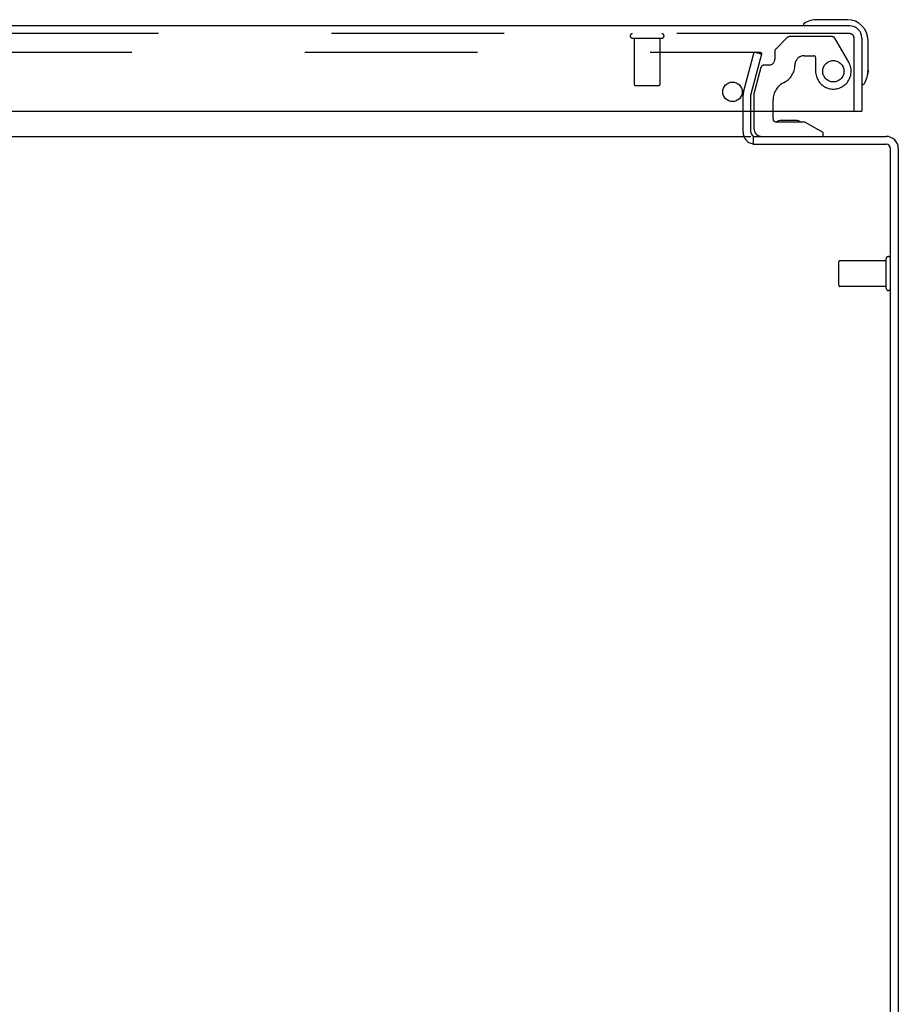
# Model space of a CAD drawing. Header units: inches. Extents: x 0 to 304, y 0 to 196.
# Tile 11 of 98: x 137.46 to 145.95, y 30.43 to 39.94. Entities that reach past the tile are written whole.
import ezdxf

# ---------------------------------------------------------------- set-up
doc = ezdxf.new("R2010")
doc.units = ezdxf.units.IN
doc.header["$LTSCALE"] = 16.696429
doc.header["$MEASUREMENT"] = 0
doc.linetypes.add('HIDDEN', pattern=[0.2, 0.1, -0.1])
doc.layers.get('0').update_dxf_attribs({"linetype": 'CONTINUOUS'})
doc.layers.add('DEFAULT_2', color=8, linetype='HIDDEN')
doc.layers.add('EXD_DOOR_ASSEMBLY', color=7, linetype='CONTINUOUS')

msp = doc.modelspace()

# ---------------------------------------------------------------- linework, layer by layer
at = {"color": 3, "linetype": 'Continuous'}
for p, q in [((144.5275, 38.855), (144.5275, 39.056)), ((133.6275, 38.813), (144.5275, 38.813)), ((144.5505, 38.738), (145.8325, 38.738)), ((144.5545, 38.813), (145.8355, 38.813)), ((145.8775, 20.813), (145.8775, 38.693)), ((145.9525, 38.696), (145.9525, 20.876))]:
    msp.add_line(p, q, dxfattribs=at)
at = {"color": 7, "linetype": 'Continuous'}
msp.add_line((144.5545, 38.738), (144.5545, 38.813), dxfattribs=at)
at = {"color": 3, "linetype": 'Continuous'}
for centre, radius, start, end in [((144.5695, 38.855), 0.042, 180, 270), ((145.8325, 38.693), 0.045, 0, 90), ((145.8355, 38.696), 0.117, 0, 90)]:
    msp.add_arc(centre, radius, start, end, dxfattribs=at)
at = {"color": 7, "linetype": 'Continuous'}
msp.add_arc((145.8355, 38.696), 0.042, 0, 90, dxfattribs=at)
at = {"layer": 'DEFAULT_2', "color": 8, "linetype": 'HIDDEN'}
for p, q in [((133.538, 39.6257), (144.617, 39.6257)), ((144.4559, 39.2396), (144.5594, 39.6257)), ((144.6318, 39.6063), (144.5283, 39.2201)), ((144.6318, 39.6063), (144.5594, 39.6257)), ((144.4525, 38.855), (144.4525, 39.2137)), ((144.5275, 39.056), (144.5275, 39.2137)), ((145.3775, 37.374), (145.3775, 37.602)), ((145.8345, 37.612), (145.3875, 37.612)), ((145.8345, 37.346), (145.8345, 37.63)), ((145.8345, 37.364), (145.3875, 37.364))]:
    msp.add_line(p, q, dxfattribs=at)
for points in [[(144.617, 39.6257), (144.6185, 39.6256), (144.62, 39.6254), (144.6215, 39.625), (144.6229, 39.6245), (144.6243, 39.6238), (144.6256, 39.6231), (144.6268, 39.6221), (144.6279, 39.6211), (144.6289, 39.62), (144.6298, 39.6188), (144.6305, 39.6175), (144.6311, 39.6161), (144.6315, 39.6147), (144.6318, 39.6133), (144.632, 39.6118), (144.632, 39.6112)], [(144.632, 39.6112), (144.632, 39.6103), (144.6318, 39.6089), (144.6315, 39.6074)]]:
    msp.add_lwpolyline(points, dxfattribs=at)
for centre, radius, start, end in [((144.5525, 39.2137), 0.1, 165, 180), ((144.5525, 39.2137), 0.025, 165, 180), ((144.5695, 38.855), 0.117, 180, 258.17863), ((145.3875, 37.602), 0.01, 90, 180), ((145.856, 37.63), 0.0215, 360, 180), ((145.3875, 37.374), 0.01, 180, 270), ((145.856, 37.346), 0.0215, 180, 0)]:
    msp.add_arc(centre, radius, start, end, dxfattribs=at)
at = {"layer": 'EXD_DOOR_ASSEMBLY', "color": 3, "linetype": 'Continuous'}
for p, q in [((145.483, 39.881), (133.267, 39.881)), ((145.6, 39.764), (145.6, 39.056)), ((133.165, 39.056), (145.585, 39.056))]:
    msp.add_line(p, q, dxfattribs=at)
at = {"layer": 'EXD_DOOR_ASSEMBLY', "color": 7, "linetype": 'Continuous'}
for p, q in [((145.46, 39.941), (145.1706, 39.941)), ((145.66, 39.4517), (145.66, 39.741)), ((145.66, 39.4517), (145.6571, 39.4138)), ((144.557, 39.056), (144.557, 38.892)), ((144.742, 38.982), (144.742, 39.056)), ((145.585, 39.056), (145.6, 39.056)), ((145.05, 38.951), (144.773, 38.951)), ((144.8901, 38.9675), (144.8215, 38.9675)), ((144.8915, 38.9675), (144.8901, 38.9675)), ((144.9615, 38.9675), (144.8915, 38.9675)), ((145.226, 38.852), (145.05, 38.951)), ((145.226, 38.813), (145.226, 38.852))]:
    msp.add_line(p, q, dxfattribs=at)
at = {"layer": 'EXD_DOOR_ASSEMBLY', "color": 8, "linetype": 'HIDDEN'}
for p, q in [((145.483, 39.806), (133.267, 39.806)), ((145.3134, 39.777), (144.9011, 39.777)), ((143.383, 39.763), (143.667, 39.763)), ((143.401, 39.763), (143.401, 39.316)), ((143.649, 39.763), (143.649, 39.316)), ((144.8799, 39.7682), (144.7648, 39.6532)), ((145.4739, 39.529), (145.3394, 39.762)), ((145.525, 39.056), (145.525, 39.764)), ((144.759, 39.639), (144.759, 39.561)), ((145.043, 39.592), (145.137, 39.592)), ((144.7, 39.502), (144.6555, 39.502)), ((145.153, 39.576), (145.153, 39.443)), ((144.6256, 39.4791), (144.557, 39.223)), ((143.411, 39.306), (143.639, 39.306)), ((144.557, 39.223), (144.557, 39.056)), ((144.742, 39.056), (144.742, 39.1661))]:
    msp.add_line(p, q, dxfattribs=at)
msp.add_circle((145.325, 39.443), 0.103, dxfattribs=at)
at = {"layer": 'EXD_DOOR_ASSEMBLY', "color": 3, "linetype": 'Continuous'}
msp.add_circle((144.35, 39.244), 0.094, dxfattribs=at)
at = {"layer": 'EXD_DOOR_ASSEMBLY', "color": 7, "linetype": 'Continuous'}
for centre, radius, start, end in [((145.05, 39.8927), 0.015, 120.88989, 173.62041), ((145.05, 39.896), 0.015, 186.37959, 270), ((145.1706, 39.691), 0.25, 90, 120.88989), ((145.46, 39.741), 0.2, 0, 90), ((145.41, 39.4517), 0.25, 329.11011, 360), ((145.615, 39.331), 0.015, 180, 263.62041), ((145.6117, 39.331), 0.015, 276.37959, 329.11011), ((144.773, 38.982), 0.031, 180, 270), ((144.8215, 38.8775), 0.09, 90, 124.92318), ((144.9615, 38.8775), 0.09, 54.81225, 90), ((144.636, 38.892), 0.079, 180, 270)]:
    msp.add_arc(centre, radius, start, end, dxfattribs=at)
at = {"layer": 'EXD_DOOR_ASSEMBLY', "color": 3, "linetype": 'Continuous'}
msp.add_arc((145.483, 39.764), 0.117, 0, 90, dxfattribs=at)
at = {"layer": 'EXD_DOOR_ASSEMBLY', "color": 8, "linetype": 'HIDDEN'}
for centre, radius, start, end in [((143.383, 39.7845), 0.0215, 90, 270), ((143.667, 39.7845), 0.0215, 270, 90), ((144.9011, 39.747), 0.03, 90, 135), ((145.3134, 39.747), 0.03, 30, 90), ((145.483, 39.764), 0.042, 0, 90), ((144.779, 39.639), 0.02, 135, 180), ((145.043, 39.502), 0.09, 90, 180), ((145.137, 39.576), 0.016, 0, 90), ((144.6555, 39.471), 0.031, 90, 165), ((144.7, 39.561), 0.059, 270, 360), ((144.768, 39.502), 0.185, 295.7418, 360), ((145.325, 39.443), 0.172, 180, 30), ((143.411, 39.316), 0.01, 180, 270), ((143.639, 39.316), 0.01, 270, 360), ((144.93, 39.1661), 0.188, 115.7418, 180)]:
    msp.add_arc(centre, radius, start, end, dxfattribs=at)

doc.saveas('drawing.dxf')
